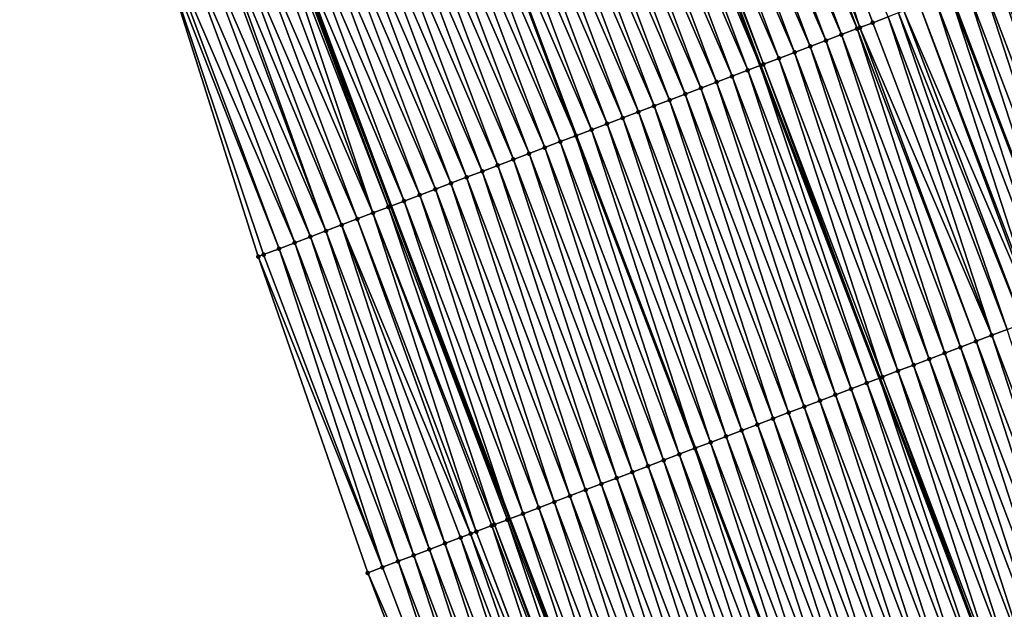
# Model space of a CAD drawing. Header units: feet. Extents: x 2010743 to 2022806, y 818705 to 837694.
# Tile 227 of 256: x 2011829 to 2011888, y 826252 to 826288. Entities that reach past the tile are written whole.
import ezdxf

# ---------------------------------------------------------------- set-up
doc = ezdxf.new("R2010")
doc.units = ezdxf.units.FT
doc.header["$MEASUREMENT"] = 0
for name, color, linetype, lineweight in [('EP_Travel Lane', 172, 'Continuous', 53), ('Road Shots', 141, 'Continuous', 100), ('STRIPING', 60, 'Continuous', 53)]:
    doc.layers.add(name, color=color, linetype=linetype, lineweight=lineweight)
doc.layers.add('I-77-MM17-21_NB-Surface-Border', color=7, linetype='Continuous')
doc.layers.add('I-77-MM17-21_NB-Surface-TIN', color=7, linetype='Continuous')

msp = doc.modelspace()

# ---------------------------------------------------------------- linework, layer by layer
at = {"layer": 'EP_Travel Lane'}
for points in [[(2011800.877, 826529.994, 312.9), (2011806.996, 826511.235, 313.133), (2011813.281, 826492.25, 313.391), (2011819.566, 826473.265, 313.646), (2011825.852, 826454.28, 313.889), (2011832.194, 826435.739, 314.116), (2011838.799, 826416.863, 314.396), (2011844.162, 826401.538, 314.592), (2011850.767, 826382.663, 314.88), (2011857.387, 826364.142, 315.112), (2011864.282, 826345.369, 315.372), (2011871.176, 826326.597, 315.65), (2011878.071, 826307.826, 315.958), (2011885.005, 826289.307, 316.143), (2011892.181, 826270.641, 316.401), (2011899.357, 826251.974, 316.637), (2011906.533, 826233.307, 316.883), (2011913.679, 826214.958, 317.135), (2011921.055, 826196.37, 317.396), (2011928.432, 826177.781, 317.636), (2011935.809, 826159.193, 317.888), (2011943.189, 826141.068, 318.107), (2011950.923, 826122.625, 318.318), (2011958.657, 826104.183, 318.559)], [(2011766.41, 826519.02, 314.294), (2011772.674, 826499.854, 314.526), (2011778.978, 826480.875, 314.778), (2011785.282, 826461.897, 315.061), (2011791.586, 826442.918, 315.32), (2011798.18, 826423.773, 315.574), (2011804.826, 826404.911, 315.802), (2011810.221, 826389.598, 315.995), (2011816.866, 826370.736, 316.245), (2011823.701, 826351.722, 316.524), (2011830.629, 826332.962, 316.798), (2011837.556, 826314.202, 317.079), (2011844.484, 826295.442, 317.341), (2011851.542, 826276.58, 317.592), (2011858.658, 826257.89, 317.847), (2011865.774, 826239.201, 318.109), (2011872.89, 826220.511, 318.365), (2011880.19, 826201.687, 318.609), (2011887.567, 826183.099, 318.85), (2011894.944, 826164.51, 319.088), (2011902.32, 826145.922, 319.332), (2011909.953, 826127.149, 319.59), (2011917.687, 826108.707, 319.818)]]:
    msp.add_polyline3d(points, dxfattribs=at)
at = {"layer": 'I-77-MM17-21_NB-Surface-Border', "color": 3, "linetype": 'Continuous', "lineweight": -3}
msp.add_polyline3d([(2011910.329, 826105.626, 320.214), (2011902.267, 826123.932, 320), (2011893.934, 826142.599, 319.73), (2011886.518, 826161.172, 319.495), (2011879.142, 826179.76, 319.24), (2011871.892, 826198.399, 318.995), (2011864.448, 826217.3, 318.754), (2011857.233, 826235.952, 318.489), (2011850.163, 826254.659, 318.228), (2011843.616, 826273.565, 317.947), (2011837.501, 826292.868, 317.651), (2011831.479, 826311.962, 317.349), (2011823.681, 826330.401, 317.137), (2011816.427, 826349.041, 316.901), (2011809.584, 826368.175, 316.634), (2011803.656, 826387.289, 316.352), (2011798.562, 826402.709, 316.16), (2011792.3, 826421.706, 315.887), (2011785.964, 826441.054, 315.599), (2011779.749, 826460.062, 315.316), (2011773.768, 826479.148, 315.026), (2011768.52, 826498.476, 314.71), (2011762.13, 826517.657, 314.47)], dxfattribs=at)
at = {"layer": 'I-77-MM17-21_NB-Surface-TIN', "color": 128, "linetype": 'Continuous', "lineweight": -3}
for points in [[(2011879.447, 826287.194, 316.412), (2011872.495, 826305.77, 316.193), (2011871.557, 826305.424, 316.226)], [(2011879.615, 826287.257, 316.406), (2011873.433, 826306.116, 316.16), (2011872.495, 826305.77, 316.193)], [(2011879.447, 826287.194, 316.412), (2011879.615, 826287.257, 316.406), (2011872.495, 826305.77, 316.193)], [(2011880.382, 826287.549, 316.377), (2011881.316, 826287.905, 316.339), (2011873.433, 826306.116, 316.16)], [(2011879.615, 826287.257, 316.406), (2011880.382, 826287.549, 316.377), (2011873.433, 826306.116, 316.16)], [(2011878.512, 826286.838, 316.443), (2011871.557, 826305.424, 316.226), (2011870.618, 826305.078, 316.26)], [(2011878.512, 826286.838, 316.443), (2011879.447, 826287.194, 316.412), (2011871.557, 826305.424, 316.226)], [(2011876.643, 826286.127, 316.525), (2011869.68, 826304.732, 316.295), (2011868.742, 826304.386, 316.331)], [(2011877.578, 826286.483, 316.484), (2011870.618, 826305.078, 316.26), (2011869.68, 826304.732, 316.295)], [(2011876.643, 826286.127, 316.525), (2011877.578, 826286.483, 316.484), (2011869.68, 826304.732, 316.295)], [(2011877.578, 826286.483, 316.484), (2011878.512, 826286.838, 316.443), (2011870.618, 826305.078, 316.26)], [(2011874.774, 826285.416, 316.603), (2011867.804, 826304.04, 316.364), (2011866.865, 826303.694, 316.39)], [(2011875.708, 826285.772, 316.562), (2011868.742, 826304.386, 316.331), (2011867.804, 826304.04, 316.364)], [(2011874.774, 826285.416, 316.603), (2011875.708, 826285.772, 316.562), (2011867.804, 826304.04, 316.364)], [(2011875.708, 826285.772, 316.562), (2011876.643, 826286.127, 316.525), (2011868.742, 826304.386, 316.331)], [(2011872.904, 826284.705, 316.675), (2011865.927, 826303.348, 316.42), (2011864.989, 826303.002, 316.457)], [(2011865.927, 826303.348, 316.42), (2011873.64, 826284.985, 316.648), (2011866.667, 826303.621, 316.397)], [(2011872.904, 826284.705, 316.675), (2011873.64, 826284.985, 316.648), (2011865.927, 826303.348, 316.42)], [(2011873.839, 826285.06, 316.641), (2011866.865, 826303.694, 316.39), (2011866.667, 826303.621, 316.397)], [(2011873.839, 826285.06, 316.641), (2011866.667, 826303.621, 316.397), (2011873.64, 826284.985, 316.648)], [(2011873.839, 826285.06, 316.641), (2011874.774, 826285.416, 316.603), (2011866.865, 826303.694, 316.39)], [(2011871.97, 826284.349, 316.713), (2011864.989, 826303.002, 316.457), (2011864.051, 826302.656, 316.493)], [(2011871.97, 826284.349, 316.713), (2011872.904, 826284.705, 316.675), (2011864.989, 826303.002, 316.457)], [(2011870.1, 826283.638, 316.788), (2011863.112, 826302.31, 316.532), (2011862.174, 826301.964, 316.574)], [(2011871.035, 826283.994, 316.75), (2011864.051, 826302.656, 316.493), (2011863.112, 826302.31, 316.532)], [(2011870.1, 826283.638, 316.788), (2011871.035, 826283.994, 316.75), (2011863.112, 826302.31, 316.532)], [(2011871.035, 826283.994, 316.75), (2011871.97, 826284.349, 316.713), (2011864.051, 826302.656, 316.493)], [(2011860.298, 826301.272, 316.651), (2011868.231, 826282.927, 316.873), (2011861.236, 826301.618, 316.613)], [(2011861.236, 826301.618, 316.613), (2011869.166, 826283.283, 316.831), (2011862.174, 826301.964, 316.574)], [(2011861.236, 826301.618, 316.613), (2011868.231, 826282.927, 316.873), (2011869.166, 826283.283, 316.831)], [(2011869.166, 826283.283, 316.831), (2011870.1, 826283.638, 316.788), (2011862.174, 826301.964, 316.574)], [(2011859.359, 826300.926, 316.69), (2011867.296, 826282.572, 316.909), (2011860.298, 826301.272, 316.651)], [(2011860.298, 826301.272, 316.651), (2011867.296, 826282.572, 316.909), (2011868.231, 826282.927, 316.873)], [(2011857.483, 826300.235, 316.778), (2011865.427, 826281.861, 316.986), (2011858.421, 826300.58, 316.732)], [(2011858.421, 826300.58, 316.732), (2011866.362, 826282.216, 316.945), (2011859.359, 826300.926, 316.69)], [(2011858.421, 826300.58, 316.732), (2011865.427, 826281.861, 316.986), (2011866.362, 826282.216, 316.945)], [(2011859.359, 826300.926, 316.69), (2011866.362, 826282.216, 316.945), (2011867.296, 826282.572, 316.909)], [(2011856.545, 826299.889, 316.827), (2011855.606, 826299.543, 316.867), (2011863.558, 826281.15, 317.077)], [(2011856.545, 826299.889, 316.827), (2011864.492, 826281.505, 317.028), (2011857.483, 826300.235, 316.778)], [(2011856.545, 826299.889, 316.827), (2011863.558, 826281.15, 317.077), (2011864.492, 826281.505, 317.028)], [(2011857.483, 826300.235, 316.778), (2011864.492, 826281.505, 317.028), (2011865.427, 826281.861, 316.986)], [(2011854.668, 826299.197, 316.904), (2011862.623, 826280.794, 317.121), (2011855.606, 826299.543, 316.867)], [(2011863.558, 826281.15, 317.077), (2011855.606, 826299.543, 316.867), (2011862.623, 826280.794, 317.121)], [(2011860.754, 826280.083, 317.201), (2011853.73, 826298.851, 316.941), (2011852.792, 826298.505, 316.981)], [(2011853.73, 826298.851, 316.941), (2011861.688, 826280.439, 317.161), (2011854.668, 826299.197, 316.904)], [(2011860.754, 826280.083, 317.201), (2011861.688, 826280.439, 317.161), (2011853.73, 826298.851, 316.941)], [(2011854.668, 826299.197, 316.904), (2011861.688, 826280.439, 317.161), (2011862.623, 826280.794, 317.121)], [(2011858.884, 826279.372, 317.286), (2011851.853, 826298.159, 317.024), (2011850.915, 826297.813, 317.064)], [(2011859.819, 826279.728, 317.243), (2011852.792, 826298.505, 316.981), (2011851.853, 826298.159, 317.024)], [(2011858.884, 826279.372, 317.286), (2011859.819, 826279.728, 317.243), (2011851.853, 826298.159, 317.024)], [(2011859.819, 826279.728, 317.243), (2011860.754, 826280.083, 317.201), (2011852.792, 826298.505, 316.981)], [(2011857.015, 826278.661, 317.365), (2011849.977, 826297.467, 317.103), (2011849.038, 826297.121, 317.138)], [(2011857.95, 826279.017, 317.326), (2011850.915, 826297.813, 317.064), (2011849.977, 826297.467, 317.103)], [(2011857.015, 826278.661, 317.365), (2011857.95, 826279.017, 317.326), (2011849.977, 826297.467, 317.103)], [(2011857.95, 826279.017, 317.326), (2011858.884, 826279.372, 317.286), (2011850.915, 826297.813, 317.064)], [(2011856.08, 826278.306, 317.399), (2011849.038, 826297.121, 317.138), (2011848.1, 826296.775, 317.175)], [(2011856.08, 826278.306, 317.399), (2011857.015, 826278.661, 317.365), (2011849.038, 826297.121, 317.138)], [(2011854.211, 826277.595, 317.475), (2011847.162, 826296.43, 317.216), (2011846.224, 826296.084, 317.26)], [(2011855.146, 826277.95, 317.436), (2011848.1, 826296.775, 317.175), (2011847.162, 826296.43, 317.216)], [(2011854.211, 826277.595, 317.475), (2011855.146, 826277.95, 317.436), (2011847.162, 826296.43, 317.216)], [(2011855.146, 826277.95, 317.436), (2011856.08, 826278.306, 317.399), (2011848.1, 826296.775, 317.175)], [(2011852.342, 826276.884, 317.558), (2011845.285, 826295.738, 317.302), (2011844.484, 826295.442, 317.341)], [(2011853.276, 826277.239, 317.517), (2011846.224, 826296.084, 317.26), (2011845.285, 826295.738, 317.302)], [(2011852.342, 826276.884, 317.558), (2011853.276, 826277.239, 317.517), (2011845.285, 826295.738, 317.302)], [(2011853.276, 826277.239, 317.517), (2011854.211, 826277.595, 317.475), (2011846.224, 826296.084, 317.26)], [(2011850.472, 826276.173, 317.646), (2011844.103, 826295.302, 317.361), (2011843.409, 826295.046, 317.399)], [(2011851.407, 826276.528, 317.598), (2011844.347, 826295.392, 317.348), (2011844.103, 826295.302, 317.361)], [(2011850.472, 826276.173, 317.646), (2011851.407, 826276.528, 317.598), (2011844.103, 826295.302, 317.361)], [(2011844.347, 826295.392, 317.348), (2011851.542, 826276.58, 317.592), (2011844.484, 826295.442, 317.341)], [(2011851.407, 826276.528, 317.598), (2011851.542, 826276.58, 317.592), (2011844.347, 826295.392, 317.348)], [(2011852.342, 826276.884, 317.558), (2011844.484, 826295.442, 317.341), (2011851.542, 826276.58, 317.592)], [(2011849.538, 826275.817, 317.694), (2011842.47, 826294.7, 317.445), (2011841.532, 826294.354, 317.487)], [(2011850.472, 826276.173, 317.646), (2011843.409, 826295.046, 317.399), (2011842.47, 826294.7, 317.445)], [(2011849.538, 826275.817, 317.694), (2011850.472, 826276.173, 317.646), (2011842.47, 826294.7, 317.445)], [(2011847.668, 826275.106, 317.78), (2011840.594, 826294.008, 317.522), (2011839.656, 826293.662, 317.56)], [(2011847.668, 826275.106, 317.78), (2011840.83, 826294.095, 317.514), (2011840.594, 826294.008, 317.522)], [(2011848.603, 826275.462, 317.741), (2011841.532, 826294.354, 317.487), (2011840.83, 826294.095, 317.514)], [(2011847.668, 826275.106, 317.78), (2011848.603, 826275.462, 317.741), (2011840.83, 826294.095, 317.514)], [(2011848.603, 826275.462, 317.741), (2011849.538, 826275.817, 317.694), (2011841.532, 826294.354, 317.487)], [(2011845.799, 826274.395, 317.858), (2011838.717, 826293.317, 317.6), (2011837.779, 826292.971, 317.64)], [(2011846.733, 826274.751, 317.819), (2011839.656, 826293.662, 317.56), (2011838.717, 826293.317, 317.6)], [(2011845.799, 826274.395, 317.858), (2011846.733, 826274.751, 317.819), (2011838.717, 826293.317, 317.6)], [(2011846.733, 826274.751, 317.819), (2011847.668, 826275.106, 317.78), (2011839.656, 826293.662, 317.56)], [(2011844.864, 826274.04, 317.895), (2011837.779, 826292.971, 317.64), (2011837.501, 826292.868, 317.651)], [(2011843.616, 826273.565, 317.947), (2011843.929, 826273.684, 317.933), (2011837.501, 826292.868, 317.651)], [(2011843.929, 826273.684, 317.933), (2011844.864, 826274.04, 317.895), (2011837.501, 826292.868, 317.651)], [(2011844.864, 826274.04, 317.895), (2011845.799, 826274.395, 317.858), (2011837.779, 826292.971, 317.64)], [(2011894.044, 826271.348, 316.246), (2011887.859, 826290.392, 315.976), (2011886.925, 826290.037, 316.04)], [(2011894.979, 826271.704, 316.177), (2011888.794, 826290.748, 315.911), (2011887.859, 826290.392, 315.976)], [(2011894.044, 826271.348, 316.246), (2011894.979, 826271.704, 316.177), (2011887.859, 826290.392, 315.976)], [(2011893.109, 826270.993, 316.318), (2011886.925, 826290.037, 316.04), (2011885.99, 826289.682, 316.09)], [(2011893.109, 826270.993, 316.318), (2011894.044, 826271.348, 316.246), (2011886.925, 826290.037, 316.04)], [(2011891.24, 826270.283, 316.48), (2011885.005, 826289.307, 316.143), (2011884.12, 826288.971, 316.2)], [(2011885.055, 826289.326, 316.139), (2011885.005, 826289.307, 316.143), (2011892.181, 826270.641, 316.401)], [(2011892.174, 826270.638, 316.402), (2011892.181, 826270.641, 316.401), (2011885.005, 826289.307, 316.143)], [(2011891.24, 826270.283, 316.48), (2011892.174, 826270.638, 316.402), (2011885.005, 826289.307, 316.143)], [(2011885.055, 826289.326, 316.139), (2011892.181, 826270.641, 316.401), (2011885.99, 826289.682, 316.09)], [(2011893.109, 826270.993, 316.318), (2011885.99, 826289.682, 316.09), (2011892.181, 826270.641, 316.401)], [(2011890.164, 826269.874, 316.532), (2011883.186, 826288.616, 316.252), (2011882.251, 826288.26, 316.298)], [(2011890.305, 826269.928, 316.526), (2011884.12, 826288.971, 316.2), (2011883.186, 826288.616, 316.252)], [(2011890.164, 826269.874, 316.532), (2011890.305, 826269.928, 316.526), (2011883.186, 826288.616, 316.252)], [(2011890.305, 826269.928, 316.526), (2011891.24, 826270.283, 316.48), (2011884.12, 826288.971, 316.2)], [(2011888.436, 826269.217, 316.604), (2011881.927, 826288.137, 316.313), (2011881.316, 826287.905, 316.339)], [(2011889.37, 826269.572, 316.567), (2011882.251, 826288.26, 316.298), (2011881.927, 826288.137, 316.313)], [(2011888.436, 826269.217, 316.604), (2011889.37, 826269.572, 316.567), (2011881.927, 826288.137, 316.313)], [(2011889.37, 826269.572, 316.567), (2011890.164, 826269.874, 316.532), (2011882.251, 826288.26, 316.298)], [(2011887.501, 826268.861, 316.64), (2011880.382, 826287.549, 316.377), (2011879.615, 826287.257, 316.406)], [(2011887.501, 826268.861, 316.64), (2011881.316, 826287.905, 316.339), (2011880.382, 826287.549, 316.377)], [(2011887.501, 826268.861, 316.64), (2011888.436, 826269.217, 316.604), (2011881.316, 826287.905, 316.339)], [(2011884.697, 826267.794, 316.748), (2011878.512, 826286.838, 316.443), (2011877.578, 826286.483, 316.484)], [(2011885.632, 826268.15, 316.708), (2011879.447, 826287.194, 316.412), (2011878.512, 826286.838, 316.443)], [(2011884.697, 826267.794, 316.748), (2011885.632, 826268.15, 316.708), (2011878.512, 826286.838, 316.443)], [(2011886.566, 826268.506, 316.676), (2011879.615, 826287.257, 316.406), (2011879.447, 826287.194, 316.412)], [(2011885.632, 826268.15, 316.708), (2011886.566, 826268.506, 316.676), (2011879.447, 826287.194, 316.412)], [(2011886.566, 826268.506, 316.676), (2011887.501, 826268.861, 316.64), (2011879.615, 826287.257, 316.406)], [(2011883.762, 826267.439, 316.788), (2011877.578, 826286.483, 316.484), (2011876.643, 826286.127, 316.525)], [(2011883.762, 826267.439, 316.788), (2011884.697, 826267.794, 316.748), (2011877.578, 826286.483, 316.484)], [(2011881.893, 826266.728, 316.868), (2011875.708, 826285.772, 316.562), (2011874.774, 826285.416, 316.603)], [(2011882.828, 826267.083, 316.826), (2011876.643, 826286.127, 316.525), (2011875.708, 826285.772, 316.562)], [(2011881.893, 826266.728, 316.868), (2011882.828, 826267.083, 316.826), (2011875.708, 826285.772, 316.562)], [(2011882.828, 826267.083, 316.826), (2011883.762, 826267.439, 316.788), (2011876.643, 826286.127, 316.525)], [(2011880.958, 826266.372, 316.905), (2011874.774, 826285.416, 316.603), (2011873.839, 826285.06, 316.641)], [(2011880.958, 826266.372, 316.905), (2011881.893, 826266.728, 316.868), (2011874.774, 826285.416, 316.603)], [(2011879.089, 826265.661, 316.977), (2011872.904, 826284.705, 316.675), (2011871.97, 826284.349, 316.713)], [(2011880.024, 826266.017, 316.944), (2011873.64, 826284.985, 316.648), (2011872.904, 826284.705, 316.675)], [(2011879.089, 826265.661, 316.977), (2011880.024, 826266.017, 316.944), (2011872.904, 826284.705, 316.675)], [(2011873.839, 826285.06, 316.641), (2011873.64, 826284.985, 316.648), (2011880.779, 826266.304, 316.912)], [(2011880.024, 826266.017, 316.944), (2011880.779, 826266.304, 316.912), (2011873.64, 826284.985, 316.648)], [(2011880.958, 826266.372, 316.905), (2011873.839, 826285.06, 316.641), (2011880.779, 826266.304, 316.912)], [(2011877.22, 826264.95, 317.051), (2011871.035, 826283.994, 316.75), (2011870.1, 826283.638, 316.788)], [(2011878.154, 826265.306, 317.014), (2011871.97, 826284.349, 316.713), (2011871.035, 826283.994, 316.75)], [(2011877.22, 826264.95, 317.051), (2011878.154, 826265.306, 317.014), (2011871.035, 826283.994, 316.75)], [(2011878.154, 826265.306, 317.014), (2011879.089, 826265.661, 316.977), (2011871.97, 826284.349, 316.713)], [(2011876.285, 826264.595, 317.093), (2011870.1, 826283.638, 316.788), (2011869.166, 826283.283, 316.831)], [(2011876.285, 826264.595, 317.093), (2011877.22, 826264.95, 317.051), (2011870.1, 826283.638, 316.788)], [(2011874.416, 826263.884, 317.169), (2011868.231, 826282.927, 316.873), (2011867.296, 826282.572, 316.909)], [(2011875.35, 826264.239, 317.135), (2011869.166, 826283.283, 316.831), (2011868.231, 826282.927, 316.873)], [(2011874.416, 826263.884, 317.169), (2011875.35, 826264.239, 317.135), (2011868.231, 826282.927, 316.873)], [(2011875.35, 826264.239, 317.135), (2011876.285, 826264.595, 317.093), (2011869.166, 826283.283, 316.831)], [(2011872.546, 826263.172, 317.247), (2011866.362, 826282.216, 316.945), (2011865.427, 826281.861, 316.986)], [(2011873.481, 826263.528, 317.205), (2011867.296, 826282.572, 316.909), (2011866.362, 826282.216, 316.945)], [(2011872.546, 826263.172, 317.247), (2011873.481, 826263.528, 317.205), (2011866.362, 826282.216, 316.945)], [(2011873.481, 826263.528, 317.205), (2011874.416, 826263.884, 317.169), (2011867.296, 826282.572, 316.909)], [(2011871.612, 826262.817, 317.29), (2011865.427, 826281.861, 316.986), (2011864.492, 826281.505, 317.028)], [(2011871.612, 826262.817, 317.29), (2011872.546, 826263.172, 317.247), (2011865.427, 826281.861, 316.986)], [(2011863.558, 826281.15, 317.077), (2011862.623, 826280.794, 317.121), (2011869.742, 826262.106, 317.376)], [(2011870.677, 826262.462, 317.343), (2011864.492, 826281.505, 317.028), (2011863.558, 826281.15, 317.077)], [(2011870.677, 826262.462, 317.343), (2011863.558, 826281.15, 317.077), (2011869.742, 826262.106, 317.376)], [(2011870.677, 826262.462, 317.343), (2011871.612, 826262.817, 317.29), (2011864.492, 826281.505, 317.028)], [(2011860.754, 826280.083, 317.201), (2011867.873, 826261.395, 317.46), (2011861.688, 826280.439, 317.161)], [(2011868.808, 826261.751, 317.421), (2011862.623, 826280.794, 317.121), (2011861.688, 826280.439, 317.161)], [(2011867.873, 826261.395, 317.46), (2011868.808, 826261.751, 317.421), (2011861.688, 826280.439, 317.161)], [(2011868.808, 826261.751, 317.421), (2011869.742, 826262.106, 317.376), (2011862.623, 826280.794, 317.121)], [(2011859.819, 826279.728, 317.243), (2011866.938, 826261.04, 317.499), (2011860.754, 826280.083, 317.201)], [(2011860.754, 826280.083, 317.201), (2011866.938, 826261.04, 317.499), (2011867.873, 826261.395, 317.46)], [(2011857.95, 826279.017, 317.326), (2011865.069, 826260.329, 317.581), (2011858.884, 826279.372, 317.286)], [(2011858.884, 826279.372, 317.286), (2011866.004, 826260.684, 317.54), (2011859.819, 826279.728, 317.243)], [(2011858.884, 826279.372, 317.286), (2011865.069, 826260.329, 317.581), (2011866.004, 826260.684, 317.54)], [(2011859.819, 826279.728, 317.243), (2011866.004, 826260.684, 317.54), (2011866.938, 826261.04, 317.499)], [(2011856.08, 826278.306, 317.399), (2011863.2, 826259.617, 317.652), (2011857.015, 826278.661, 317.365)], [(2011857.015, 826278.661, 317.365), (2011864.134, 826259.973, 317.619), (2011857.95, 826279.017, 317.326)], [(2011857.015, 826278.661, 317.365), (2011863.2, 826259.617, 317.652), (2011864.134, 826259.973, 317.619)], [(2011857.95, 826279.017, 317.326), (2011864.134, 826259.973, 317.619), (2011865.069, 826260.329, 317.581)], [(2011855.146, 826277.95, 317.436), (2011862.265, 826259.262, 317.689), (2011856.08, 826278.306, 317.399)], [(2011856.08, 826278.306, 317.399), (2011862.265, 826259.262, 317.689), (2011863.2, 826259.617, 317.652)], [(2011860.396, 826258.551, 317.773), (2011854.211, 826277.595, 317.475), (2011853.276, 826277.239, 317.517)], [(2011854.211, 826277.595, 317.475), (2011861.33, 826258.906, 317.73), (2011855.146, 826277.95, 317.436)], [(2011860.396, 826258.551, 317.773), (2011861.33, 826258.906, 317.73), (2011854.211, 826277.595, 317.475)], [(2011855.146, 826277.95, 317.436), (2011861.33, 826258.906, 317.73), (2011862.265, 826259.262, 317.689)], [(2011852.342, 826276.884, 317.558), (2011851.542, 826276.58, 317.592), (2011858.658, 826257.89, 317.847)], [(2011859.461, 826258.195, 317.813), (2011853.276, 826277.239, 317.517), (2011852.342, 826276.884, 317.558)], [(2011859.461, 826258.195, 317.813), (2011852.342, 826276.884, 317.558), (2011858.658, 826257.89, 317.847)], [(2011859.461, 826258.195, 317.813), (2011860.396, 826258.551, 317.773), (2011853.276, 826277.239, 317.517)], [(2011857.75, 826257.545, 317.905), (2011851.407, 826276.528, 317.598), (2011850.472, 826276.173, 317.646)], [(2011858.526, 826257.84, 317.853), (2011851.542, 826276.58, 317.592), (2011851.407, 826276.528, 317.598)], [(2011857.75, 826257.545, 317.905), (2011858.526, 826257.84, 317.853), (2011851.407, 826276.528, 317.598)], [(2011858.526, 826257.84, 317.853), (2011858.658, 826257.89, 317.847), (2011851.542, 826276.58, 317.592)], [(2011856.32, 826257.001, 317.948), (2011849.538, 826275.817, 317.694), (2011848.603, 826275.462, 317.741)], [(2011856.657, 826257.129, 317.929), (2011850.472, 826276.173, 317.646), (2011849.538, 826275.817, 317.694)], [(2011856.32, 826257.001, 317.948), (2011856.657, 826257.129, 317.929), (2011849.538, 826275.817, 317.694)], [(2011856.657, 826257.129, 317.929), (2011857.591, 826257.485, 317.908), (2011850.472, 826276.173, 317.646)], [(2011857.591, 826257.485, 317.908), (2011857.75, 826257.545, 317.905), (2011850.472, 826276.173, 317.646)], [(2011853.853, 826256.063, 318.077), (2011847.668, 826275.106, 317.78), (2011846.733, 826274.751, 317.819)], [(2011854.787, 826256.418, 318.035), (2011848.603, 826275.462, 317.741), (2011847.668, 826275.106, 317.78)], [(2011853.853, 826256.063, 318.077), (2011854.787, 826256.418, 318.035), (2011847.668, 826275.106, 317.78)], [(2011854.787, 826256.418, 318.035), (2011855.722, 826256.773, 317.989), (2011848.603, 826275.462, 317.741)], [(2011855.722, 826256.773, 317.989), (2011856.32, 826257.001, 317.948), (2011848.603, 826275.462, 317.741)], [(2011852.918, 826255.707, 318.116), (2011846.733, 826274.751, 317.819), (2011845.799, 826274.395, 317.858)], [(2011852.918, 826255.707, 318.116), (2011853.853, 826256.063, 318.077), (2011846.733, 826274.751, 317.819)], [(2011851.049, 826254.996, 318.191), (2011844.864, 826274.04, 317.895), (2011843.929, 826273.684, 317.933)], [(2011851.983, 826255.352, 318.154), (2011845.799, 826274.395, 317.858), (2011844.864, 826274.04, 317.895)], [(2011851.049, 826254.996, 318.191), (2011851.983, 826255.352, 318.154), (2011844.864, 826274.04, 317.895)], [(2011851.983, 826255.352, 318.154), (2011852.918, 826255.707, 318.116), (2011845.799, 826274.395, 317.858)], [(2011851.049, 826254.996, 318.191), (2011843.929, 826273.684, 317.933), (2011843.616, 826273.565, 317.947)], [(2011850.163, 826254.659, 318.228), (2011851.049, 826254.996, 318.191), (2011843.616, 826273.565, 317.947)], [(2011894.62, 826250.173, 316.868), (2011888.436, 826269.217, 316.604), (2011887.501, 826268.861, 316.64)], [(2011893.686, 826249.817, 316.907), (2011887.501, 826268.861, 316.64), (2011886.566, 826268.506, 316.676)], [(2011893.686, 826249.817, 316.907), (2011894.62, 826250.173, 316.868), (2011887.501, 826268.861, 316.64)], [(2011891.816, 826249.106, 316.987), (2011885.632, 826268.15, 316.708), (2011884.697, 826267.794, 316.748)], [(2011892.751, 826249.461, 316.945), (2011886.566, 826268.506, 316.676), (2011885.632, 826268.15, 316.708)], [(2011891.816, 826249.106, 316.987), (2011892.751, 826249.461, 316.945), (2011885.632, 826268.15, 316.708)], [(2011892.751, 826249.461, 316.945), (2011893.686, 826249.817, 316.907), (2011886.566, 826268.506, 316.676)], [(2011889.947, 826248.395, 317.069), (2011883.762, 826267.439, 316.788), (2011882.828, 826267.083, 316.826)], [(2011890.882, 826248.75, 317.03), (2011884.697, 826267.794, 316.748), (2011883.762, 826267.439, 316.788)], [(2011889.947, 826248.395, 317.069), (2011890.882, 826248.75, 317.03), (2011883.762, 826267.439, 316.788)], [(2011890.882, 826248.75, 317.03), (2011891.816, 826249.106, 316.987), (2011884.697, 826267.794, 316.748)], [(2011889.012, 826248.04, 317.119), (2011882.828, 826267.083, 316.826), (2011881.893, 826266.728, 316.868)], [(2011889.012, 826248.04, 317.119), (2011889.947, 826248.395, 317.069), (2011882.828, 826267.083, 316.826)], [(2011887.143, 826247.329, 317.196), (2011880.779, 826266.304, 316.912), (2011880.024, 826266.017, 316.944)], [(2011880.958, 826266.372, 316.905), (2011880.779, 826266.304, 316.912), (2011887.918, 826247.623, 317.162)], [(2011887.143, 826247.329, 317.196), (2011887.918, 826247.623, 317.162), (2011880.779, 826266.304, 316.912)], [(2011888.078, 826247.684, 317.155), (2011881.893, 826266.728, 316.868), (2011880.958, 826266.372, 316.905)], [(2011888.078, 826247.684, 317.155), (2011880.958, 826266.372, 316.905), (2011887.918, 826247.623, 317.162)], [(2011888.078, 826247.684, 317.155), (2011889.012, 826248.04, 317.119), (2011881.893, 826266.728, 316.868)], [(2011885.274, 826246.617, 317.268), (2011879.089, 826265.661, 316.977), (2011878.154, 826265.306, 317.014)], [(2011886.208, 826246.973, 317.234), (2011880.024, 826266.017, 316.944), (2011879.089, 826265.661, 316.977)], [(2011885.274, 826246.617, 317.268), (2011886.208, 826246.973, 317.234), (2011879.089, 826265.661, 316.977)], [(2011886.208, 826246.973, 317.234), (2011887.143, 826247.329, 317.196), (2011880.024, 826266.017, 316.944)], [(2011884.339, 826246.262, 317.309), (2011878.154, 826265.306, 317.014), (2011877.22, 826264.95, 317.051)], [(2011884.339, 826246.262, 317.309), (2011885.274, 826246.617, 317.268), (2011878.154, 826265.306, 317.014)], [(2011882.47, 826245.551, 317.392), (2011876.285, 826264.595, 317.093), (2011875.35, 826264.239, 317.135)], [(2011883.404, 826245.906, 317.349), (2011877.22, 826264.95, 317.051), (2011876.285, 826264.595, 317.093)], [(2011882.47, 826245.551, 317.392), (2011883.404, 826245.906, 317.349), (2011876.285, 826264.595, 317.093)], [(2011883.404, 826245.906, 317.349), (2011884.339, 826246.262, 317.309), (2011877.22, 826264.95, 317.051)], [(2011880.6, 826244.84, 317.471), (2011874.416, 826263.884, 317.169), (2011873.481, 826263.528, 317.205)], [(2011881.535, 826245.195, 317.431), (2011875.35, 826264.239, 317.135), (2011874.416, 826263.884, 317.169)], [(2011880.6, 826244.84, 317.471), (2011881.535, 826245.195, 317.431), (2011874.416, 826263.884, 317.169)], [(2011881.535, 826245.195, 317.431), (2011882.47, 826245.551, 317.392), (2011875.35, 826264.239, 317.135)], [(2011879.666, 826244.484, 317.512), (2011873.481, 826263.528, 317.205), (2011872.546, 826263.172, 317.247)], [(2011879.666, 826244.484, 317.512), (2011880.6, 826244.84, 317.471), (2011873.481, 826263.528, 317.205)], [(2011877.796, 826243.774, 317.608), (2011871.612, 826262.817, 317.29), (2011870.677, 826262.462, 317.343)], [(2011878.731, 826244.129, 317.555), (2011872.546, 826263.172, 317.247), (2011871.612, 826262.817, 317.29)], [(2011877.796, 826243.774, 317.608), (2011878.731, 826244.129, 317.555), (2011871.612, 826262.817, 317.29)], [(2011878.731, 826244.129, 317.555), (2011879.666, 826244.484, 317.512), (2011872.546, 826263.172, 317.247)], [(2011875.927, 826243.062, 317.683), (2011869.742, 826262.106, 317.376), (2011868.808, 826261.751, 317.421)], [(2011870.677, 826262.462, 317.343), (2011869.742, 826262.106, 317.376), (2011876.862, 826243.418, 317.639)], [(2011875.927, 826243.062, 317.683), (2011876.862, 826243.418, 317.639), (2011869.742, 826262.106, 317.376)], [(2011877.796, 826243.774, 317.608), (2011870.677, 826262.462, 317.343), (2011876.862, 826243.418, 317.639)], [(2011874.992, 826242.707, 317.72), (2011868.808, 826261.751, 317.421), (2011867.873, 826261.395, 317.46)], [(2011874.992, 826242.707, 317.72), (2011875.927, 826243.062, 317.683), (2011868.808, 826261.751, 317.421)], [(2011873.123, 826241.996, 317.802), (2011866.938, 826261.04, 317.499), (2011866.004, 826260.684, 317.54)], [(2011874.057, 826242.351, 317.76), (2011867.873, 826261.395, 317.46), (2011866.938, 826261.04, 317.499)], [(2011873.123, 826241.996, 317.802), (2011874.057, 826242.351, 317.76), (2011866.938, 826261.04, 317.499)], [(2011874.057, 826242.351, 317.76), (2011874.992, 826242.707, 317.72), (2011867.873, 826261.395, 317.46)], [(2011871.253, 826241.285, 317.88), (2011865.069, 826260.329, 317.581), (2011864.134, 826259.973, 317.619)], [(2011872.188, 826241.64, 317.841), (2011866.004, 826260.684, 317.54), (2011865.069, 826260.329, 317.581)], [(2011871.253, 826241.285, 317.88), (2011872.188, 826241.64, 317.841), (2011865.069, 826260.329, 317.581)], [(2011872.188, 826241.64, 317.841), (2011873.123, 826241.996, 317.802), (2011866.004, 826260.684, 317.54)], [(2011870.319, 826240.929, 317.914), (2011864.134, 826259.973, 317.619), (2011863.2, 826259.617, 317.652)], [(2011870.319, 826240.929, 317.914), (2011871.253, 826241.285, 317.88), (2011864.134, 826259.973, 317.619)], [(2011868.449, 826240.218, 317.994), (2011862.265, 826259.262, 317.689), (2011861.33, 826258.906, 317.73)], [(2011869.384, 826240.574, 317.951), (2011863.2, 826259.617, 317.652), (2011862.265, 826259.262, 317.689)], [(2011868.449, 826240.218, 317.994), (2011869.384, 826240.574, 317.951), (2011862.265, 826259.262, 317.689)], [(2011869.384, 826240.574, 317.951), (2011870.319, 826240.929, 317.914), (2011863.2, 826259.617, 317.652)], [(2011860.396, 826258.551, 317.773), (2011867.515, 826239.863, 318.035), (2011861.33, 826258.906, 317.73)], [(2011867.515, 826239.863, 318.035), (2011868.449, 826240.218, 317.994), (2011861.33, 826258.906, 317.73)], [(2011859.461, 826258.195, 317.813), (2011858.658, 826257.89, 317.847), (2011865.774, 826239.201, 318.109)], [(2011859.461, 826258.195, 317.813), (2011866.58, 826239.507, 318.077), (2011860.396, 826258.551, 317.773)], [(2011859.461, 826258.195, 317.813), (2011865.774, 826239.201, 318.109), (2011866.58, 826239.507, 318.077)], [(2011860.396, 826258.551, 317.773), (2011866.58, 826239.507, 318.077), (2011867.515, 826239.863, 318.035)], [(2011856.657, 826257.129, 317.929), (2011863.79, 826238.446, 318.198), (2011857.591, 826257.485, 317.908)], [(2011857.591, 826257.485, 317.908), (2011864.711, 826238.796, 318.177), (2011857.75, 826257.545, 317.905)], [(2011857.591, 826257.485, 317.908), (2011863.79, 826238.446, 318.198), (2011864.711, 826238.796, 318.177)], [(2011857.75, 826257.545, 317.905), (2011864.884, 826238.863, 318.178), (2011858.526, 826257.84, 317.853)], [(2011857.75, 826257.545, 317.905), (2011864.711, 826238.796, 318.177), (2011864.884, 826238.863, 318.178)], [(2011858.526, 826257.84, 317.853), (2011865.645, 826239.152, 318.114), (2011858.658, 826257.89, 317.847)], [(2011858.526, 826257.84, 317.853), (2011864.884, 826238.863, 318.178), (2011865.645, 826239.152, 318.114)], [(2011865.645, 826239.152, 318.114), (2011865.774, 826239.201, 318.109), (2011858.658, 826257.89, 317.847)], [(2011855.722, 826256.773, 317.989), (2011862.841, 826238.085, 318.264), (2011856.32, 826257.001, 317.948)], [(2011856.32, 826257.001, 317.948), (2011863.776, 826238.441, 318.199), (2011856.657, 826257.129, 317.929)], [(2011856.32, 826257.001, 317.948), (2011862.841, 826238.085, 318.264), (2011863.776, 826238.441, 318.199)], [(2011856.657, 826257.129, 317.929), (2011863.776, 826238.441, 318.199), (2011863.79, 826238.446, 318.198)], [(2011860.972, 826237.374, 318.339), (2011854.787, 826256.418, 318.035), (2011853.853, 826256.063, 318.077)], [(2011854.787, 826256.418, 318.035), (2011861.907, 826237.73, 318.297), (2011855.722, 826256.773, 317.989)], [(2011860.972, 826237.374, 318.339), (2011861.907, 826237.73, 318.297), (2011854.787, 826256.418, 318.035)], [(2011855.722, 826256.773, 317.989), (2011861.907, 826237.73, 318.297), (2011862.841, 826238.085, 318.264)], [(2011859.103, 826236.663, 318.413), (2011852.918, 826255.707, 318.116), (2011851.983, 826255.352, 318.154)], [(2011860.037, 826237.019, 318.376), (2011853.853, 826256.063, 318.077), (2011852.918, 826255.707, 318.116)], [(2011859.103, 826236.663, 318.413), (2011860.037, 826237.019, 318.376), (2011852.918, 826255.707, 318.116)], [(2011860.037, 826237.019, 318.376), (2011860.972, 826237.374, 318.339), (2011853.853, 826256.063, 318.077)], [(2011858.168, 826236.308, 318.45), (2011851.983, 826255.352, 318.154), (2011851.049, 826254.996, 318.191)], [(2011858.168, 826236.308, 318.45), (2011859.103, 826236.663, 318.413), (2011851.983, 826255.352, 318.154)], [(2011858.168, 826236.308, 318.45), (2011851.049, 826254.996, 318.191), (2011850.163, 826254.659, 318.228)], [(2011857.233, 826235.952, 318.489), (2011857.233, 826235.952, 318.489), (2011850.163, 826254.659, 318.228)], [(2011857.233, 826235.952, 318.489), (2011858.168, 826236.308, 318.45), (2011850.163, 826254.659, 318.228)]]:
    msp.add_3dface(points, dxfattribs=at)
at = {"layer": 'Road Shots', "lineweight": 100}
for p in [(2011880.382, 826287.549, 316.377), (2011878.512, 826286.838, 316.443), (2011879.447, 826287.194, 316.412), (2011879.615, 826287.257, 316.406), (2011877.578, 826286.483, 316.484), (2011875.708, 826285.772, 316.562), (2011876.643, 826286.127, 316.525), (2011874.774, 826285.416, 316.603), (2011872.904, 826284.705, 316.675), (2011873.839, 826285.06, 316.641), (2011871.035, 826283.994, 316.75), (2011871.97, 826284.349, 316.713), (2011870.1, 826283.638, 316.788), (2011868.231, 826282.927, 316.873), (2011869.166, 826283.283, 316.831), (2011866.362, 826282.216, 316.945), (2011867.296, 826282.572, 316.909), (2011865.427, 826281.861, 316.986), (2011863.558, 826281.15, 317.077), (2011864.492, 826281.505, 317.028), (2011861.688, 826280.439, 317.161), (2011862.623, 826280.794, 317.121), (2011860.754, 826280.083, 317.201), (2011858.884, 826279.372, 317.286), (2011859.819, 826279.728, 317.243), (2011857.015, 826278.661, 317.365), (2011857.95, 826279.017, 317.326), (2011856.08, 826278.306, 317.399), (2011854.211, 826277.595, 317.475), (2011855.146, 826277.95, 317.436), (2011852.342, 826276.884, 317.558), (2011853.276, 826277.239, 317.517), (2011851.407, 826276.528, 317.598), (2011849.538, 826275.817, 317.694), (2011850.472, 826276.173, 317.646), (2011847.668, 826275.106, 317.78), (2011848.603, 826275.462, 317.741), (2011846.733, 826274.751, 317.819), (2011844.864, 826274.04, 317.895), (2011845.799, 826274.395, 317.858), (2011843.616, 826273.565, 317.947), (2011843.929, 826273.684, 317.933), (2011887.501, 826268.861, 316.64), (2011885.632, 826268.15, 316.708), (2011886.566, 826268.506, 316.676), (2011883.762, 826267.439, 316.788), (2011884.697, 826267.794, 316.748), (2011882.828, 826267.083, 316.826), (2011880.958, 826266.372, 316.905), (2011881.893, 826266.728, 316.868), (2011879.089, 826265.661, 316.977), (2011880.024, 826266.017, 316.944), (2011878.154, 826265.306, 317.014), (2011876.285, 826264.595, 317.093), (2011877.22, 826264.95, 317.051), (2011874.416, 826263.884, 317.169), (2011875.35, 826264.239, 317.135), (2011873.481, 826263.528, 317.205), (2011871.612, 826262.817, 317.29), (2011872.546, 826263.172, 317.247), (2011869.742, 826262.106, 317.376), (2011870.677, 826262.462, 317.343), (2011868.808, 826261.751, 317.421), (2011866.938, 826261.04, 317.499), (2011867.873, 826261.395, 317.46), (2011865.069, 826260.329, 317.581), (2011866.004, 826260.684, 317.54), (2011864.134, 826259.973, 317.619), (2011862.265, 826259.262, 317.689), (2011863.2, 826259.617, 317.652), (2011861.33, 826258.906, 317.73), (2011859.461, 826258.195, 317.813), (2011860.396, 826258.551, 317.773), (2011857.591, 826257.485, 317.908), (2011857.75, 826257.545, 317.905), (2011858.526, 826257.84, 317.853), (2011856.32, 826257.001, 317.948), (2011856.657, 826257.129, 317.929), (2011854.787, 826256.418, 318.035), (2011855.722, 826256.773, 317.989), (2011852.918, 826255.707, 318.116), (2011853.853, 826256.063, 318.077), (2011851.983, 826255.352, 318.154), (2011850.163, 826254.659, 318.228), (2011851.049, 826254.996, 318.191)]:
    msp.add_point(p, dxfattribs=at)
at = {"layer": 'STRIPING'}
for points in [[(2011788.99, 826526.209, 313.356), (2011795.166, 826507.312, 313.601), (2011801.47, 826488.333, 313.849), (2011807.774, 826469.355, 314.127), (2011814.079, 826450.376, 314.377), (2011820.528, 826431.635, 314.619), (2011827.175, 826412.774, 314.869), (2011832.571, 826397.46, 315.073), (2011839.217, 826378.599, 315.317), (2011845.929, 826359.917, 315.581), (2011852.841, 826341.152, 315.855), (2011859.754, 826322.386, 316.119), (2011866.667, 826303.621, 316.397), (2011873.64, 826284.985, 316.648), (2011880.779, 826266.304, 316.912), (2011887.918, 826247.623, 317.162), (2011895.056, 826228.942, 317.418), (2011902.245, 826210.427, 317.645), (2011909.621, 826191.839, 317.891), (2011916.998, 826173.251, 318.148), (2011924.375, 826154.663, 318.409), (2011931.841, 826136.316, 318.649), (2011939.575, 826117.874, 318.866), (2011947.31, 826099.431, 319.104)], [(2011777.705, 826522.616, 313.815), (2011783.925, 826503.585, 314.059), (2011790.23, 826484.606, 314.319), (2011796.534, 826465.627, 314.591), (2011802.838, 826446.649, 314.847), (2011809.36, 826427.706, 315.097), (2011816.006, 826408.844, 315.342), (2011821.401, 826393.531, 315.54), (2011828.047, 826374.669, 315.796), (2011834.823, 826355.823, 316.056), (2011841.751, 826337.063, 316.332), (2011848.679, 826318.303, 316.603), (2011855.606, 826299.543, 316.867), (2011862.623, 826280.794, 317.121), (2011869.742, 826262.106, 317.376), (2011876.862, 826243.418, 317.639), (2011883.981, 826224.73, 317.896), (2011891.22, 826206.058, 318.14), (2011898.597, 826187.47, 318.382), (2011905.974, 826168.882, 318.621), (2011913.351, 826150.294, 318.866), (2011920.9, 826131.734, 319.112), (2011928.634, 826113.291, 319.337), (2011936.368, 826094.849, 319.586)]]:
    msp.add_polyline3d(points, dxfattribs=at)

doc.saveas('drawing.dxf')
